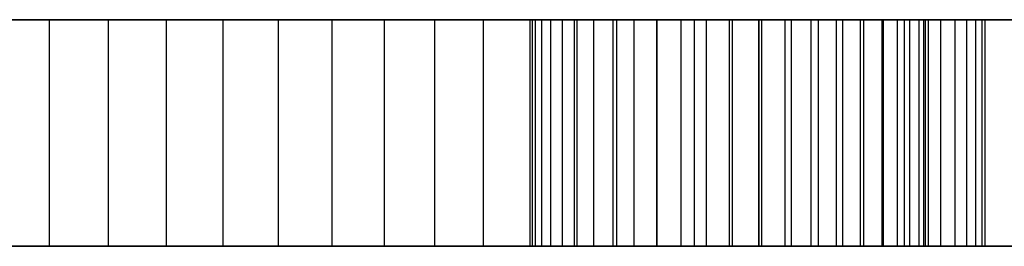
# Model space of a CAD drawing. Extents: x -47 to 47, y -122 to 0.
# Tile 27 of 28: x 3 to 12, y -2 to 0. Entities that reach past the tile are written whole.
import ezdxf

# ---------------------------------------------------------------- set-up
doc = ezdxf.new("R2010")
doc.units = 0
doc.header["$LTSCALE"] = 25.4
doc.layers.get('0').update_dxf_attribs({"linetype": 'CONTINUOUS'})

# ---------------------------------------------------------------- blocks, each defined once
blk = doc.blocks.new('NL2500034645_STL')
at = {"color": 0}
for p, q in [((-19.5, 0, -50), (19.5, 0, -50)), ((19.5, 0, 50), (-19.5, 0, 50)), ((-19.5, 0, -50), (19.5, 0, -50)), ((19.5, 0, 50), (-19.5, 0, 50)), ((19, 0, 49), (-19, 0, 49)), ((-19, 0, -49), (19, 0, -49)), ((19, 0, 49), (-19, 0, 49)), ((-19, 0, -49), (19, 0, -49)), ((17.6061, 0, 47.5564), (-17.3939, 0, 47.5564)), ((-17.3939, 0, -47.4436), (17.6061, 0, -47.4436)), ((-17.3939, 0, -47.4436), (17.6061, 0, -47.4436)), ((17.6061, 0, 47.5564), (-17.3939, 0, 47.5564)), ((3.3484, 0, -11.9323), (2.2857, 0, -11.6617)), ((3.3484, 0, -11.9323), (2.2857, 0, -11.6617)), ((2.8204, 0, -33.1034), (3.8683, 0, -32.7802)), ((2.8204, 0, -33.1034), (3.8683, 0, -32.7802)), ((4.3789, 0, -12.3073), (3.3484, 0, -11.9323)), ((3.3484, -2, -11.9323), (3.3484, 0, -11.9323)), ((4.3789, 0, -12.3073), (3.3484, 0, -11.9323)), ((3.3484, -2, -11.9323), (3.3484, 0, -11.9323)), ((3.8683, 0, -32.7802), (4.8788, 0, -32.3542)), ((3.8683, -2, -32.7802), (3.8683, 0, -32.7802)), ((3.8683, -2, -32.7802), (3.8683, 0, -32.7802)), ((3.8683, 0, -32.7802), (4.8788, 0, -32.3542)), ((5.3669, 0, -12.7831), (4.3789, 0, -12.3073)), ((4.3789, -2, -12.3073), (4.3789, 0, -12.3073)), ((5.3669, 0, -12.7831), (4.3789, 0, -12.3073)), ((4.3789, -2, -12.3073), (4.3789, 0, -12.3073)), ((4.8788, 0, -32.3542), (5.8419, 0, -31.8298)), ((4.8788, -2, -32.3542), (4.8788, 0, -32.3542)), ((4.8788, -2, -32.3542), (4.8788, 0, -32.3542)), ((4.8788, 0, -32.3542), (5.8419, 0, -31.8298)), ((6.3026, 0, -13.355), (5.3669, 0, -12.7831)), ((5.3669, -2, -12.7831), (5.3669, 0, -12.7831)), ((6.3026, 0, -13.355), (5.3669, 0, -12.7831)), ((5.3669, -2, -12.7831), (5.3669, 0, -12.7831)), ((5.8419, 0, -31.8298), (6.748, 0, -31.212)), ((5.8419, -2, -31.8298), (5.8419, 0, -31.8298)), ((5.8419, -2, -31.8298), (5.8419, 0, -31.8298)), ((5.8419, 0, -31.8298), (6.748, 0, -31.212)), ((7.1768, 0, -14.0171), (6.3026, 0, -13.355)), ((6.3026, -2, -13.355), (6.3026, 0, -13.355)), ((7.1768, 0, -14.0171), (6.3026, 0, -13.355)), ((6.3026, -2, -13.355), (6.3026, 0, -13.355)), ((6.748, 0, -31.212), (7.588, 0, -30.5072)), ((6.748, -2, -31.212), (6.748, 0, -31.212)), ((6.748, -2, -31.212), (6.748, 0, -31.212)), ((6.748, 0, -31.212), (7.588, 0, -30.5072)), ((7.9807, 0, -14.763), (7.1768, 0, -14.0171)), ((7.1768, -2, -14.0171), (7.1768, 0, -14.0171)), ((7.9807, 0, -14.763), (7.1768, 0, -14.0171)), ((7.1768, -2, -14.0171), (7.1768, 0, -14.0171)), ((7.588, 0, -30.5072), (8.3537, 0, -29.7221)), ((7.588, -2, -30.5072), (7.588, 0, -30.5072)), ((7.588, -2, -30.5072), (7.588, 0, -30.5072)), ((7.588, 0, -30.5072), (8.3537, 0, -29.7221)), ((7.6365, 0, -40.0963), (7.6095, 0, -40.5599)), ((7.6095, 0, -40.5599), (7.6901, 0, -41.0172)), ((7.6095, -2, -40.5599), (7.6095, 0, -40.5599)), ((7.6365, 0, -40.0963), (7.6095, 0, -40.5599)), ((7.6095, -2, -40.5599), (7.6095, 0, -40.5599)), ((7.6095, 0, -40.5599), (7.6901, 0, -41.0172)), ((7.7697, 0, -39.6514), (7.6365, 0, -40.0963)), ((7.6365, -2, -40.0963), (7.6365, 0, -40.0963)), ((7.7697, 0, -39.6514), (7.6365, 0, -40.0963)), ((7.6365, -2, -40.0963), (7.6365, 0, -40.0963)), ((7.6901, 0, -41.0172), (7.8741, 0, -41.4436)), ((7.6901, -2, -41.0172), (7.6901, 0, -41.0172)), ((7.6901, -2, -41.0172), (7.6901, 0, -41.0172)), ((7.6901, 0, -41.0172), (7.8741, 0, -41.4436)), ((8.0019, 0, -39.2493), (7.7697, 0, -39.6514)), ((7.7697, -2, -39.6514), (7.7697, 0, -39.6514)), ((8.0019, 0, -39.2493), (7.7697, 0, -39.6514)), ((7.7697, -2, -39.6514), (7.7697, 0, -39.6514)), ((7.8741, 0, -41.4436), (8.1514, 0, -41.8161)), ((7.8741, -2, -41.4436), (7.8741, 0, -41.4436)), ((7.8741, -2, -41.4436), (7.8741, 0, -41.4436)), ((7.8741, 0, -41.4436), (8.1514, 0, -41.8161)), ((8.7063, 0, -15.5852), (7.9807, 0, -14.763)), ((7.9807, -2, -14.763), (7.9807, 0, -14.763)), ((8.7063, 0, -15.5852), (7.9807, 0, -14.763)), ((7.9807, -2, -14.763), (7.9807, 0, -14.763)), ((8.3205, 0, -38.9115), (8.0019, 0, -39.2493)), ((8.0019, -2, -39.2493), (8.0019, 0, -39.2493)), ((8.3205, 0, -38.9115), (8.0019, 0, -39.2493)), ((8.0019, -2, -39.2493), (8.0019, 0, -39.2493)), ((8.1514, 0, -41.8161), (8.5071, 0, -42.1146)), ((8.1514, -2, -41.8161), (8.1514, 0, -41.8161)), ((8.1514, -2, -41.8161), (8.1514, 0, -41.8161)), ((8.1514, 0, -41.8161), (8.5071, 0, -42.1146)), ((8.7085, 0, -38.6563), (8.3205, 0, -38.9115)), ((8.3205, -2, -38.9115), (8.3205, 0, -38.9115)), ((8.7085, 0, -38.6563), (8.3205, 0, -38.9115)), ((8.3205, -2, -38.9115), (8.3205, 0, -38.9115)), ((8.3537, 0, -29.7221), (9.0374, 0, -28.8648)), ((8.3537, -2, -29.7221), (8.3537, 0, -29.7221)), ((8.3537, -2, -29.7221), (8.3537, 0, -29.7221)), ((8.3537, 0, -29.7221), (9.0374, 0, -28.8648)), ((8.5071, 0, -42.1146), (8.9221, 0, -42.323)), ((8.5071, -2, -42.1146), (8.5071, 0, -42.1146)), ((8.5071, -2, -42.1146), (8.5071, 0, -42.1146)), ((8.5071, 0, -42.1146), (8.9221, 0, -42.323)), ((9.3464, 0, -16.4756), (8.7063, 0, -15.5852)), ((8.7063, -2, -15.5852), (8.7063, 0, -15.5852)), ((9.3464, 0, -16.4756), (8.7063, 0, -15.5852)), ((8.7063, -2, -15.5852), (8.7063, 0, -15.5852)), ((9.1449, 0, -38.4975), (8.7085, 0, -38.6563)), ((8.7085, -2, -38.6563), (8.7085, 0, -38.6563)), ((9.1449, 0, -38.4975), (8.7085, 0, -38.6563)), ((8.7085, -2, -38.6563), (8.7085, 0, -38.6563)), ((8.9221, 0, -42.323), (9.3739, 0, -42.4301)), ((8.9221, -2, -42.323), (8.9221, 0, -42.323)), ((8.9221, -2, -42.323), (8.9221, 0, -42.323)), ((8.9221, 0, -42.323), (9.3739, 0, -42.4301)), ((9.0374, 0, -28.8648), (9.6324, 0, -27.9436)), ((9.0374, -2, -28.8648), (9.0374, 0, -28.8648)), ((9.0374, -2, -28.8648), (9.0374, 0, -28.8648)), ((9.0374, 0, -28.8648), (9.6324, 0, -27.9436)), ((9.6061, 0, -38.4436), (9.1449, 0, -38.4975)), ((9.1449, -2, -38.4975), (9.1449, 0, -38.4975)), ((9.6061, 0, -38.4436), (9.1449, 0, -38.4975)), ((9.1449, -2, -38.4975), (9.1449, 0, -38.4975)), ((9.8947, 0, -17.4253), (9.3464, 0, -16.4756)), ((9.3464, -2, -16.4756), (9.3464, 0, -16.4756)), ((9.8947, 0, -17.4253), (9.3464, 0, -16.4756)), ((9.3464, -2, -16.4756), (9.3464, 0, -16.4756)), ((9.3739, 0, -42.4301), (9.6061, 0, -42.4436)), ((9.3739, -2, -42.4301), (9.3739, 0, -42.4301)), ((9.3739, -2, -42.4301), (9.3739, 0, -42.4301)), ((9.3739, 0, -42.4301), (9.6061, 0, -42.4436)), ((10.0673, 0, -38.4975), (9.6061, 0, -38.4436)), ((9.6061, 0, -42.4436), (9.8383, 0, -42.4301)), ((9.6061, 0, -38.4436), (9.6061, -2, -38.4436)), ((9.6061, -2, -42.4436), (9.6061, 0, -42.4436)), ((9.6061, -2, -42.4436), (9.6061, 0, -42.4436)), ((9.6061, 0, -42.4436), (9.8383, 0, -42.4301)), ((9.6061, 0, -38.4436), (9.6061, -2, -38.4436)), ((10.0673, 0, -38.4975), (9.6061, 0, -38.4436)), ((9.6324, 0, -27.9436), (10.1327, 0, -26.9677)), ((9.6324, -2, -27.9436), (9.6324, 0, -27.9436)), ((9.6324, -2, -27.9436), (9.6324, 0, -27.9436)), ((9.6324, 0, -27.9436), (10.1327, 0, -26.9677)), ((9.8383, 0, -42.4301), (10.2902, 0, -42.323)), ((9.8383, -2, -42.4301), (9.8383, 0, -42.4301)), ((9.8383, -2, -42.4301), (9.8383, 0, -42.4301)), ((9.8383, 0, -42.4301), (10.2902, 0, -42.323)), ((10.3457, 0, -18.4248), (9.8947, 0, -17.4253)), ((9.8947, -2, -17.4253), (9.8947, 0, -17.4253)), ((10.3457, 0, -18.4248), (9.8947, 0, -17.4253)), ((9.8947, -2, -17.4253), (9.8947, 0, -17.4253)), ((10.5037, 0, -38.6563), (10.0673, 0, -38.4975)), ((10.0673, -2, -38.4975), (10.0673, 0, -38.4975)), ((10.5037, 0, -38.6563), (10.0673, 0, -38.4975)), ((10.0673, -2, -38.4975), (10.0673, 0, -38.4975)), ((10.1327, 0, -26.9677), (10.5333, 0, -25.9469)), ((10.1327, -2, -26.9677), (10.1327, 0, -26.9677)), ((10.1327, -2, -26.9677), (10.1327, 0, -26.9677)), ((10.1327, 0, -26.9677), (10.5333, 0, -25.9469)), ((10.2902, 0, -42.323), (10.7051, 0, -42.1146)), ((10.2902, -2, -42.323), (10.2902, 0, -42.323)), ((10.2902, -2, -42.323), (10.2902, 0, -42.323)), ((10.2902, 0, -42.323), (10.7051, 0, -42.1146)), ((10.695, 0, -19.4643), (10.3457, 0, -18.4248)), ((10.3457, -2, -18.4248), (10.3457, 0, -18.4248)), ((10.695, 0, -19.4643), (10.3457, 0, -18.4248)), ((10.3457, -2, -18.4248), (10.3457, 0, -18.4248)), ((10.8917, 0, -38.9115), (10.5037, 0, -38.6563)), ((10.5037, -2, -38.6563), (10.5037, 0, -38.6563)), ((10.8917, 0, -38.9115), (10.5037, 0, -38.6563)), ((10.5037, -2, -38.6563), (10.5037, 0, -38.6563)), ((10.5333, 0, -25.9469), (10.8303, 0, -24.8913)), ((10.5333, -2, -25.9469), (10.5333, 0, -25.9469)), ((10.5333, -2, -25.9469), (10.5333, 0, -25.9469)), ((10.5333, 0, -25.9469), (10.8303, 0, -24.8913)), ((10.939, 0, -20.5335), (10.695, 0, -19.4643)), ((10.695, -2, -19.4643), (10.695, 0, -19.4643)), ((10.939, 0, -20.5335), (10.695, 0, -19.4643)), ((10.695, -2, -19.4643), (10.695, 0, -19.4643)), ((10.7051, 0, -42.1146), (11.0609, 0, -41.8161)), ((10.7051, -2, -42.1146), (10.7051, 0, -42.1146)), ((10.7051, -2, -42.1146), (10.7051, 0, -42.1146)), ((10.7051, 0, -42.1146), (11.0609, 0, -41.8161)), ((10.8303, 0, -24.8913), (11.0207, 0, -23.8114)), ((10.8303, -2, -24.8913), (10.8303, 0, -24.8913)), ((10.8303, -2, -24.8913), (10.8303, 0, -24.8913)), ((10.8303, 0, -24.8913), (11.0207, 0, -23.8114)), ((11.2104, 0, -39.2493), (10.8917, 0, -38.9115)), ((10.8917, -2, -38.9115), (10.8917, 0, -38.9115)), ((11.2104, 0, -39.2493), (10.8917, 0, -38.9115)), ((10.8917, -2, -38.9115), (10.8917, 0, -38.9115)), ((11.0754, 0, -21.6216), (10.939, 0, -20.5335)), ((10.939, -2, -20.5335), (10.939, 0, -20.5335)), ((11.0754, 0, -21.6216), (10.939, 0, -20.5335)), ((10.939, -2, -20.5335), (10.939, 0, -20.5335)), ((11.0207, 0, -23.8114), (11.1027, 0, -22.7178)), ((11.0207, -2, -23.8114), (11.0207, 0, -23.8114)), ((11.0207, -2, -23.8114), (11.0207, 0, -23.8114)), ((11.0207, 0, -23.8114), (11.1027, 0, -22.7178)), ((11.0609, 0, -41.8161), (11.3382, 0, -41.4436)), ((11.0609, -2, -41.8161), (11.0609, 0, -41.8161)), ((11.0609, -2, -41.8161), (11.0609, 0, -41.8161)), ((11.0609, 0, -41.8161), (11.3382, 0, -41.4436)), ((11.1027, 0, -22.7178), (11.0754, 0, -21.6216)), ((11.0754, -2, -21.6216), (11.0754, 0, -21.6216)), ((11.1027, 0, -22.7178), (11.0754, 0, -21.6216)), ((11.0754, -2, -21.6216), (11.0754, 0, -21.6216)), ((11.1027, -2, -22.7178), (11.1027, 0, -22.7178)), ((11.1027, -2, -22.7178), (11.1027, 0, -22.7178)), ((11.4425, 0, -39.6514), (11.2104, 0, -39.2493)), ((11.2104, -2, -39.2493), (11.2104, 0, -39.2493)), ((11.4425, 0, -39.6514), (11.2104, 0, -39.2493)), ((11.2104, -2, -39.2493), (11.2104, 0, -39.2493)), ((11.3382, 0, -41.4436), (11.5221, 0, -41.0172)), ((11.3382, -2, -41.4436), (11.3382, 0, -41.4436)), ((11.3382, -2, -41.4436), (11.3382, 0, -41.4436)), ((11.3382, 0, -41.4436), (11.5221, 0, -41.0172)), ((11.5757, 0, -40.0963), (11.4425, 0, -39.6514)), ((11.4425, -2, -39.6514), (11.4425, 0, -39.6514)), ((11.5757, 0, -40.0963), (11.4425, 0, -39.6514)), ((11.4425, -2, -39.6514), (11.4425, 0, -39.6514)), ((11.5221, 0, -41.0172), (11.6027, 0, -40.5599)), ((11.5221, -2, -41.0172), (11.5221, 0, -41.0172)), ((11.5221, -2, -41.0172), (11.5221, 0, -41.0172)), ((11.5221, 0, -41.0172), (11.6027, 0, -40.5599)), ((11.6027, 0, -40.5599), (11.5757, 0, -40.0963)), ((11.5757, -2, -40.0963), (11.5757, 0, -40.0963)), ((11.6027, 0, -40.5599), (11.5757, 0, -40.0963)), ((11.5757, -2, -40.0963), (11.5757, 0, -40.0963)), ((11.6027, -2, -40.5599), (11.6027, 0, -40.5599)), ((11.6027, -2, -40.5599), (11.6027, 0, -40.5599)), ((-17.3939, -2, 47.5564), (17.6061, -2, 47.5564)), ((17.6061, -2, -47.4436), (-17.3939, -2, -47.4436)), ((17.6061, -2, -47.4436), (-17.3939, -2, -47.4436)), ((-17.3939, -2, 47.5564), (17.6061, -2, 47.5564)), ((2.2857, -2, -11.6617), (3.3484, -2, -11.9323)), ((2.2857, -2, -11.6617), (3.3484, -2, -11.9323)), ((3.8683, -2, -32.7802), (2.8204, -2, -33.1034)), ((3.8683, -2, -32.7802), (2.8204, -2, -33.1034)), ((3.3484, -2, -11.9323), (4.3789, -2, -12.3073)), ((3.3484, -2, -11.9323), (4.3789, -2, -12.3073)), ((4.8788, -2, -32.3542), (3.8683, -2, -32.7802)), ((4.8788, -2, -32.3542), (3.8683, -2, -32.7802)), ((4.3789, -2, -12.3073), (5.3669, -2, -12.7831)), ((4.3789, -2, -12.3073), (5.3669, -2, -12.7831)), ((5.8419, -2, -31.8298), (4.8788, -2, -32.3542)), ((5.8419, -2, -31.8298), (4.8788, -2, -32.3542)), ((5.3669, -2, -12.7831), (6.3026, -2, -13.355)), ((5.3669, -2, -12.7831), (6.3026, -2, -13.355)), ((6.748, -2, -31.212), (5.8419, -2, -31.8298)), ((6.748, -2, -31.212), (5.8419, -2, -31.8298)), ((6.3026, -2, -13.355), (7.1768, -2, -14.0171)), ((6.3026, -2, -13.355), (7.1768, -2, -14.0171)), ((7.588, -2, -30.5072), (6.748, -2, -31.212)), ((7.588, -2, -30.5072), (6.748, -2, -31.212)), ((7.1768, -2, -14.0171), (7.9807, -2, -14.763)), ((7.1768, -2, -14.0171), (7.9807, -2, -14.763)), ((8.3537, -2, -29.7221), (7.588, -2, -30.5072)), ((8.3537, -2, -29.7221), (7.588, -2, -30.5072)), ((7.6901, -2, -41.0172), (7.6095, -2, -40.5599)), ((7.6095, -2, -40.5599), (7.6365, -2, -40.0963)), ((7.6095, -2, -40.5599), (7.6365, -2, -40.0963)), ((7.6901, -2, -41.0172), (7.6095, -2, -40.5599)), ((7.6365, -2, -40.0963), (7.7697, -2, -39.6514)), ((7.6365, -2, -40.0963), (7.7697, -2, -39.6514)), ((7.8741, -2, -41.4436), (7.6901, -2, -41.0172)), ((7.8741, -2, -41.4436), (7.6901, -2, -41.0172)), ((7.7697, -2, -39.6514), (8.0019, -2, -39.2493)), ((7.7697, -2, -39.6514), (8.0019, -2, -39.2493)), ((8.1514, -2, -41.8161), (7.8741, -2, -41.4436)), ((8.1514, -2, -41.8161), (7.8741, -2, -41.4436)), ((7.9807, -2, -14.763), (8.7063, -2, -15.5852)), ((7.9807, -2, -14.763), (8.7063, -2, -15.5852)), ((8.0019, -2, -39.2493), (8.3205, -2, -38.9115)), ((8.0019, -2, -39.2493), (8.3205, -2, -38.9115)), ((8.5071, -2, -42.1146), (8.1514, -2, -41.8161)), ((8.5071, -2, -42.1146), (8.1514, -2, -41.8161)), ((8.3205, -2, -38.9115), (8.7085, -2, -38.6563)), ((8.3205, -2, -38.9115), (8.7085, -2, -38.6563)), ((9.0374, -2, -28.8648), (8.3537, -2, -29.7221)), ((9.0374, -2, -28.8648), (8.3537, -2, -29.7221)), ((8.9221, -2, -42.323), (8.5071, -2, -42.1146)), ((8.9221, -2, -42.323), (8.5071, -2, -42.1146)), ((8.7063, -2, -15.5852), (9.3464, -2, -16.4756)), ((8.7063, -2, -15.5852), (9.3464, -2, -16.4756)), ((8.7085, -2, -38.6563), (9.1449, -2, -38.4975)), ((8.7085, -2, -38.6563), (9.1449, -2, -38.4975)), ((9.3739, -2, -42.4301), (8.9221, -2, -42.323)), ((9.3739, -2, -42.4301), (8.9221, -2, -42.323)), ((9.6324, -2, -27.9436), (9.0374, -2, -28.8648)), ((9.6324, -2, -27.9436), (9.0374, -2, -28.8648)), ((9.1449, -2, -38.4975), (9.6061, -2, -38.4436)), ((9.1449, -2, -38.4975), (9.6061, -2, -38.4436)), ((9.3464, -2, -16.4756), (9.8947, -2, -17.4253)), ((9.3464, -2, -16.4756), (9.8947, -2, -17.4253)), ((9.6061, -2, -42.4436), (9.3739, -2, -42.4301)), ((9.6061, -2, -42.4436), (9.3739, -2, -42.4301)), ((9.6061, -2, -38.4436), (10.0673, -2, -38.4975)), ((9.8383, -2, -42.4301), (9.6061, -2, -42.4436)), ((9.8383, -2, -42.4301), (9.6061, -2, -42.4436)), ((9.6061, -2, -38.4436), (10.0673, -2, -38.4975)), ((10.1327, -2, -26.9677), (9.6324, -2, -27.9436)), ((10.1327, -2, -26.9677), (9.6324, -2, -27.9436)), ((10.2902, -2, -42.323), (9.8383, -2, -42.4301)), ((10.2902, -2, -42.323), (9.8383, -2, -42.4301)), ((9.8947, -2, -17.4253), (10.3457, -2, -18.4248)), ((9.8947, -2, -17.4253), (10.3457, -2, -18.4248)), ((10.0673, -2, -38.4975), (10.5037, -2, -38.6563)), ((10.0673, -2, -38.4975), (10.5037, -2, -38.6563)), ((10.5333, -2, -25.9469), (10.1327, -2, -26.9677)), ((10.5333, -2, -25.9469), (10.1327, -2, -26.9677)), ((10.7051, -2, -42.1146), (10.2902, -2, -42.323)), ((10.7051, -2, -42.1146), (10.2902, -2, -42.323)), ((10.3457, -2, -18.4248), (10.695, -2, -19.4643)), ((10.3457, -2, -18.4248), (10.695, -2, -19.4643)), ((10.5037, -2, -38.6563), (10.8917, -2, -38.9115)), ((10.5037, -2, -38.6563), (10.8917, -2, -38.9115)), ((10.8303, -2, -24.8913), (10.5333, -2, -25.9469)), ((10.8303, -2, -24.8913), (10.5333, -2, -25.9469)), ((10.695, -2, -19.4643), (10.939, -2, -20.5335)), ((10.695, -2, -19.4643), (10.939, -2, -20.5335)), ((11.0609, -2, -41.8161), (10.7051, -2, -42.1146)), ((11.0609, -2, -41.8161), (10.7051, -2, -42.1146)), ((11.0207, -2, -23.8114), (10.8303, -2, -24.8913)), ((11.0207, -2, -23.8114), (10.8303, -2, -24.8913)), ((10.8917, -2, -38.9115), (11.2104, -2, -39.2493)), ((10.8917, -2, -38.9115), (11.2104, -2, -39.2493)), ((10.939, -2, -20.5335), (11.0754, -2, -21.6216)), ((10.939, -2, -20.5335), (11.0754, -2, -21.6216)), ((11.1027, -2, -22.7178), (11.0207, -2, -23.8114)), ((11.1027, -2, -22.7178), (11.0207, -2, -23.8114)), ((11.3382, -2, -41.4436), (11.0609, -2, -41.8161)), ((11.3382, -2, -41.4436), (11.0609, -2, -41.8161)), ((11.0754, -2, -21.6216), (11.1027, -2, -22.7178)), ((11.0754, -2, -21.6216), (11.1027, -2, -22.7178)), ((11.2104, -2, -39.2493), (11.4425, -2, -39.6514)), ((11.2104, -2, -39.2493), (11.4425, -2, -39.6514)), ((11.5221, -2, -41.0172), (11.3382, -2, -41.4436)), ((11.5221, -2, -41.0172), (11.3382, -2, -41.4436)), ((11.4425, -2, -39.6514), (11.5757, -2, -40.0963)), ((11.4425, -2, -39.6514), (11.5757, -2, -40.0963)), ((11.6027, -2, -40.5599), (11.5221, -2, -41.0172)), ((11.6027, -2, -40.5599), (11.5221, -2, -41.0172)), ((11.5757, -2, -40.0963), (11.6027, -2, -40.5599)), ((11.5757, -2, -40.0963), (11.6027, -2, -40.5599))]:
    blk.add_line(p, q, dxfattribs=at)

msp = doc.modelspace()

# ---------------------------------------------------------------- block references
at = {"color": 0}
msp.add_blockref('NL2500034645_STL', (0, 0), dxfattribs=at)

doc.saveas('drawing.dxf')
